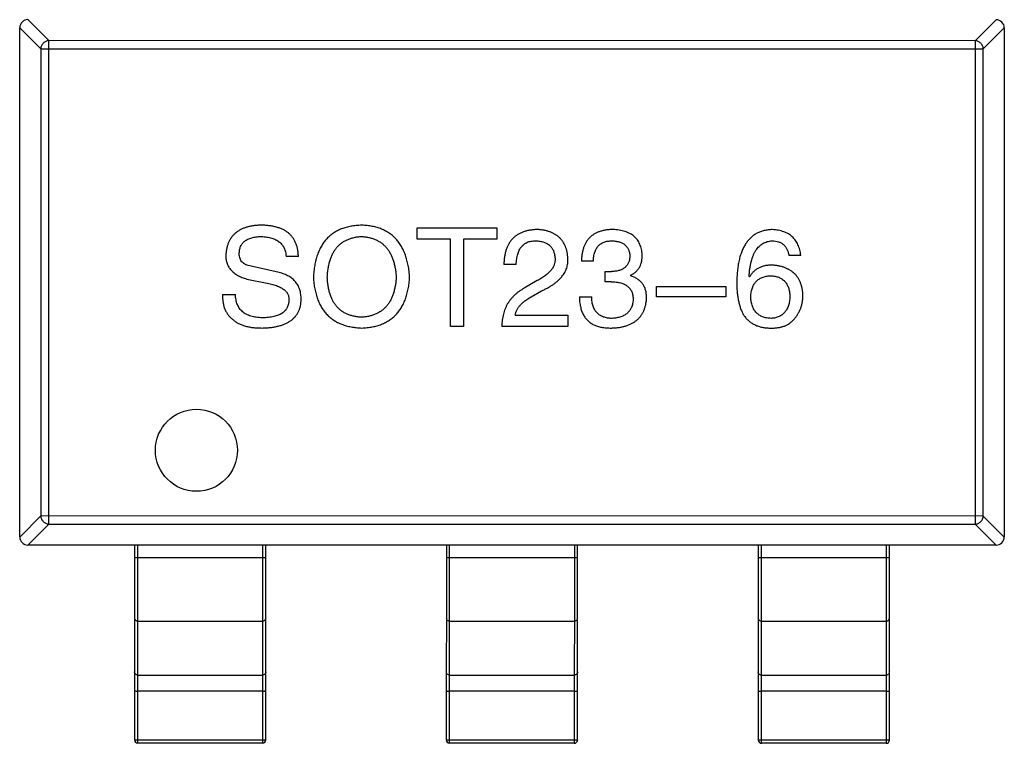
# Model space of a CAD drawing. Header units: millimetres. Extents: x 344 to 667, y 229 to 335.
# Tile 104 of 206: x 613.69 to 616.69, y 256.57 to 258.78. Entities that reach past the tile are written whole.
import ezdxf

# ---------------------------------------------------------------- set-up
doc = ezdxf.new("R2010")
doc.units = ezdxf.units.MM
doc.header["$LTSCALE"] = 0.5
doc.layers.get('0').update_dxf_attribs({"linetype": 'CONTINUOUS'})

msp = doc.modelspace()

# ---------------------------------------------------------------- linework, layer by layer
at = {"linetype": 'Continuous'}
for p, q in [((613.7819, 258.7127), (613.7178, 258.7768)), ((616.6688, 258.7765), (616.6047, 258.7124)), ((613.6932, 257.2018), (613.6933, 258.7518)), ((613.6933, 258.7522), (613.7574, 258.6881)), ((616.6292, 258.6879), (616.6933, 258.752)), ((616.6933, 258.7515), (616.6932, 257.2015)), ((613.7818, 257.2409), (613.7819, 258.7127)), ((616.6047, 258.7124), (613.7819, 258.7127)), ((616.6047, 258.7124), (616.6045, 257.2406)), ((613.7574, 258.6881), (613.7573, 257.2654)), ((613.7574, 258.6881), (616.6292, 258.6879)), ((616.6291, 257.2652), (616.6292, 258.6879)), ((614.9045, 258.1426), (615.1471, 258.1425)), ((614.9045, 258.1081), (614.9045, 258.1426)), ((615.1471, 258.1425), (615.1471, 258.1081)), ((615.0061, 258.1081), (614.9045, 258.1081)), ((615.0061, 257.8426), (615.0061, 258.1081)), ((615.0455, 258.1081), (615.0454, 257.8426)), ((615.1471, 258.1081), (615.0455, 258.1081)), ((614.5425, 258.0557), (614.5048, 258.0557)), ((616.0731, 258.0589), (616.037, 258.0589)), ((614.4835, 258.0065), (614.3983, 258.0262)), ((615.2062, 258.0311), (615.1685, 258.0311)), ((615.441, 258.0409), (615.405, 258.0409)), ((614.3852, 257.9869), (614.4475, 257.9738)), ((615.2702, 257.9819), (615.2308, 257.9589)), ((615.4771, 258.0097), (615.4968, 258.0097)), ((615.4771, 257.9786), (615.4771, 258.0097)), ((615.5541, 257.9983), (615.5541, 257.9966)), ((615.9173, 257.9933), (615.9157, 257.9949)), ((615.4951, 257.9786), (615.4771, 257.9786)), ((615.6332, 257.9638), (615.8447, 257.9638)), ((615.6332, 257.9327), (615.6332, 257.9638)), ((615.8447, 257.9638), (615.8447, 257.9327)), ((614.3114, 257.9393), (614.3507, 257.9393)), ((615.2521, 257.9327), (615.2833, 257.9507)), ((615.3984, 257.9327), (615.4361, 257.9327)), ((615.8447, 257.9327), (615.6332, 257.9327)), ((615.2029, 257.877), (615.3636, 257.877)), ((615.3636, 257.877), (615.3636, 257.8425)), ((615.0454, 257.8426), (615.0061, 257.8426)), ((615.3636, 257.8425), (615.162, 257.8425)), ((613.7573, 257.2654), (613.6932, 257.2013)), ((616.6291, 257.2652), (613.7573, 257.2654)), ((616.6932, 257.2011), (616.6291, 257.2652)), ((613.7177, 257.1768), (613.7818, 257.2409)), ((613.7818, 257.2409), (616.6045, 257.2406)), ((616.6045, 257.2406), (616.6686, 257.1765)), ((616.6682, 257.1765), (613.7182, 257.1768)), ((614.0432, 257.1767), (614.0431, 256.5833)), ((614.0531, 256.5733), (614.0532, 257.1767)), ((614.4332, 257.1767), (614.4331, 256.5733)), ((614.4431, 256.5833), (614.4432, 257.1767)), ((614.9932, 257.1767), (614.9931, 256.5833)), ((615.0031, 256.5733), (615.0032, 257.1767)), ((615.3832, 257.1766), (615.3831, 256.5732)), ((615.3931, 256.5832), (615.3932, 257.1766)), ((615.9432, 257.1766), (615.9431, 256.5832)), ((615.9531, 256.5732), (615.9532, 257.1766)), ((616.3332, 257.1766), (616.3331, 256.5731)), ((616.3431, 256.5831), (616.3432, 257.1766)), ((614.4432, 257.1377), (614.0432, 257.1378)), ((615.3932, 257.1377), (614.9932, 257.1377)), ((616.3432, 257.1376), (615.9432, 257.1376)), ((614.0531, 256.9451), (614.4331, 256.9451)), ((615.0031, 256.9451), (615.3831, 256.945)), ((615.9531, 256.945), (616.3331, 256.9449)), ((614.0531, 256.7811), (614.4331, 256.781)), ((615.0031, 256.781), (615.3831, 256.781)), ((615.9531, 256.7809), (616.3331, 256.7809)), ((614.4331, 256.7322), (614.0531, 256.7323)), ((615.3831, 256.7322), (615.0031, 256.7322)), ((616.3331, 256.7321), (615.9531, 256.7321)), ((614.4331, 256.5828), (614.0531, 256.5828)), ((614.4331, 256.5733), (614.0531, 256.5733)), ((615.3831, 256.5827), (615.0031, 256.5827)), ((615.3831, 256.5732), (615.0031, 256.5733)), ((616.3331, 256.5826), (615.9531, 256.5826)), ((616.3331, 256.5731), (615.9531, 256.5732))]:
    msp.add_line(p, q, dxfattribs=at)
msp.add_circle((614.2318, 257.4654), 0.125, dxfattribs=at)
for centre, radius, start, end in [((613.7183, 258.7518), 0.025, 89.9951, 179.9951), ((616.6683, 258.7515), 0.025, 359.9951, 89.9951), ((613.7182, 257.2018), 0.025, 179.9951, 269.9951), ((616.6682, 257.2015), 0.025, 269.9951, 359.9951), ((614.0531, 256.5833), 0.01, 179.9951, 269.9951), ((614.4331, 256.5833), 0.01, 269.9951, 359.9951), ((615.0031, 256.5833), 0.01, 179.9951, 269.9951), ((615.3831, 256.5832), 0.01, 269.9951, 359.9951), ((615.9531, 256.5832), 0.01, 179.9951, 269.9951), ((616.3331, 256.5831), 0.01, 269.9951, 359.9951)]:
    msp.add_arc(centre, radius, start, end, dxfattribs=at)
for points, knots in [([(613.7819, 258.7127), (613.7788, 258.7126), (613.7725, 258.7111), (613.7645, 258.7056), (613.759, 258.6976), (613.7575, 258.6913), (613.7574, 258.6881)], [0, 0, 0, 0, 0.248875, 0.5, 0.751125, 1, 1, 1, 1]), ([(616.6292, 258.6879), (616.6291, 258.691), (616.6276, 258.6974), (616.6221, 258.7053), (616.6141, 258.7108), (616.6078, 258.7123), (616.6047, 258.7124)], [0, 0, 0, 0, 0.248875, 0.5, 0.751125, 1, 1, 1, 1]), ([(614.4262, 258.1508), (614.4221, 258.1506), (614.4142, 258.1502), (614.4028, 258.1489), (614.3922, 258.1467), (614.3822, 258.144), (614.373, 258.1406), (614.3646, 258.1366), (614.3568, 258.1318), (614.3499, 258.1264), (614.3436, 258.1203), (614.3381, 258.1135), (614.3335, 258.106), (614.3294, 258.0979), (614.3262, 258.0891), (614.3238, 258.0797), (614.322, 258.0696), (614.3215, 258.0626), (614.3212, 258.059)], [0, 0, 0, 0, 0.077604, 0.150579, 0.220083, 0.285578, 0.347594, 0.407359, 0.464757, 0.520774, 0.5761, 0.631449, 0.687327, 0.744836, 0.804268, 0.865895, 0.931164, 1, 1, 1, 1]), ([(614.5425, 258.0557), (614.5423, 258.0596), (614.5419, 258.067), (614.5402, 258.0779), (614.5377, 258.0879), (614.5342, 258.0973), (614.53, 258.1059), (614.5248, 258.1137), (614.5188, 258.1209), (614.5119, 258.1273), (614.5041, 258.1328), (614.4955, 258.1377), (614.486, 258.1417), (614.4757, 258.145), (614.4645, 258.1477), (614.4525, 258.1495), (614.4396, 258.1506), (614.4307, 258.1507), (614.4262, 258.1508)], [0, 0, 0, 0, 0.067746, 0.131468, 0.192012, 0.249947, 0.305924, 0.360562, 0.415062, 0.46941, 0.524967, 0.582613, 0.642659, 0.706195, 0.77304, 0.844305, 0.919608, 1, 1, 1, 1]), ([(614.7354, 258.1508), (614.7298, 258.1505), (614.7188, 258.15), (614.7029, 258.1478), (614.688, 258.1445), (614.6741, 258.1399), (614.6612, 258.1341), (614.6493, 258.1271), (614.6384, 258.119), (614.6287, 258.1095), (614.6199, 258.0989), (614.6122, 258.0871), (614.6055, 258.0741), (614.5999, 258.0599), (614.5953, 258.0446), (614.5918, 258.028), (614.5891, 258.0103), (614.5883, 257.9981), (614.5879, 257.9918)], [0, 0, 0, 0, 0.069152, 0.134813, 0.197211, 0.256568, 0.314021, 0.370015, 0.425333, 0.480469, 0.536197, 0.593559, 0.65308, 0.715045, 0.780396, 0.8495, 0.922535, 1, 1, 1, 1]), ([(614.8813, 257.9918), (614.8809, 257.998), (614.8799, 258.0101), (614.8771, 258.0277), (614.8735, 258.044), (614.8688, 258.0593), (614.8632, 258.0734), (614.8565, 258.0863), (614.8488, 258.0981), (614.8402, 258.1087), (614.8305, 258.1181), (614.8198, 258.1263), (614.8082, 258.1334), (614.7956, 258.1393), (614.7819, 258.1439), (614.7673, 258.1475), (614.7517, 258.1498), (614.741, 258.1505), (614.7354, 258.1508)], [0, 0, 0, 0, 0.077567, 0.150676, 0.219857, 0.285465, 0.347921, 0.407823, 0.465422, 0.52175, 0.577087, 0.632521, 0.688224, 0.745558, 0.804966, 0.866649, 0.931596, 1, 1, 1, 1]), ([(615.2702, 258.1376), (615.2661, 258.1374), (615.2583, 258.137), (615.2469, 258.1354), (615.2363, 258.1331), (615.2264, 258.1299), (615.2173, 258.126), (615.209, 258.1213), (615.2014, 258.1158), (615.1946, 258.1095), (615.1886, 258.1023), (615.1834, 258.0945), (615.179, 258.0858), (615.1753, 258.0764), (615.1724, 258.0662), (615.1703, 258.0551), (615.169, 258.0434), (615.1687, 258.0352), (615.1685, 258.0311)], [0, 0, 0, 0, 0.07282, 0.141057, 0.2062, 0.267672, 0.326735, 0.383519, 0.439188, 0.494454, 0.549628, 0.605958, 0.66397, 0.72402, 0.787502, 0.854127, 0.925065, 1, 1, 1, 1]), ([(615.3636, 258.0491), (615.3633, 258.0525), (615.3628, 258.0591), (615.3612, 258.0686), (615.359, 258.0776), (615.3561, 258.0859), (615.3525, 258.0937), (615.3484, 258.1008), (615.3435, 258.1073), (615.3379, 258.1132), (615.3317, 258.1184), (615.3248, 258.123), (615.3173, 258.127), (615.3091, 258.1305), (615.3003, 258.1331), (615.2909, 258.1354), (615.2807, 258.1369), (615.2738, 258.1374), (615.2702, 258.1376)], [0, 0, 0, 0, 0.070688, 0.137741, 0.201612, 0.262778, 0.321223, 0.378455, 0.434411, 0.490146, 0.546362, 0.603392, 0.662208, 0.723401, 0.787372, 0.85442, 0.925153, 1, 1, 1, 1]), ([(615.5, 258.1376), (615.4963, 258.1375), (615.4889, 258.1373), (615.4783, 258.1359), (615.4684, 258.1339), (615.4592, 258.1311), (615.4506, 258.1277), (615.4429, 258.1234), (615.4358, 258.1184), (615.4295, 258.1127), (615.4238, 258.1063), (615.4189, 258.0991), (615.4148, 258.0911), (615.4113, 258.0825), (615.4086, 258.0731), (615.4066, 258.063), (615.4053, 258.0522), (615.4051, 258.0447), (615.405, 258.0409)], [0, 0, 0, 0, 0.073232, 0.142595, 0.207997, 0.270074, 0.329156, 0.386529, 0.441846, 0.496976, 0.551877, 0.607941, 0.665637, 0.725446, 0.788542, 0.855101, 0.925196, 1, 1, 1, 1]), ([(615.5902, 258.0605), (615.59, 258.0635), (615.5895, 258.0694), (615.5879, 258.0778), (615.5857, 258.0857), (615.5829, 258.093), (615.5794, 258.0998), (615.5753, 258.106), (615.5706, 258.1117), (615.5653, 258.1168), (615.5593, 258.1214), (615.5526, 258.1254), (615.5454, 258.1288), (615.5375, 258.1317), (615.5291, 258.1341), (615.5199, 258.1358), (615.5102, 258.1371), (615.5035, 258.1374), (615.5, 258.1376)], [0, 0, 0, 0, 0.067521, 0.132139, 0.193339, 0.252064, 0.309083, 0.364848, 0.420021, 0.475612, 0.532002, 0.589602, 0.649896, 0.712634, 0.778603, 0.848416, 0.922155, 1, 1, 1, 1]), ([(615.9862, 258.1376), (615.982, 258.1373), (615.9737, 258.1368), (615.9617, 258.1346), (615.9505, 258.1312), (615.94, 258.1266), (615.9304, 258.1208), (615.9216, 258.1138), (615.9136, 258.1056), (615.9065, 258.0961), (615.9, 258.0856), (615.8945, 258.0738), (615.8897, 258.0608), (615.8858, 258.0466), (615.8825, 258.0313), (615.8803, 258.0148), (615.8786, 257.9971), (615.8782, 257.9848), (615.878, 257.9786)], [0, 0, 0, 0, 0.058957, 0.115262, 0.16907, 0.221312, 0.273147, 0.324961, 0.377649, 0.432026, 0.488925, 0.549039, 0.612912, 0.680653, 0.753056, 0.830314, 0.912483, 1, 1, 1, 1]), ([(616.0731, 258.0589), (616.0727, 258.0618), (616.072, 258.0677), (616.07, 258.0761), (616.0677, 258.0841), (616.0647, 258.0914), (616.0612, 258.0983), (616.0571, 258.1045), (616.0525, 258.1103), (616.0474, 258.1156), (616.0416, 258.1202), (616.0353, 258.1243), (616.0285, 258.1279), (616.0211, 258.1309), (616.0131, 258.1334), (616.0046, 258.1354), (615.9956, 258.1368), (615.9894, 258.1373), (615.9862, 258.1376)], [0, 0, 0, 0, 0.06947, 0.136096, 0.199592, 0.260665, 0.319672, 0.377156, 0.433415, 0.489984, 0.546535, 0.604276, 0.663499, 0.725182, 0.788953, 0.855683, 0.926216, 1, 1, 1, 1]), ([(614.3622, 258.0639), (614.3623, 258.066), (614.3623, 258.07), (614.3631, 258.0758), (614.3645, 258.0812), (614.3663, 258.0863), (614.3687, 258.0909), (614.3716, 258.0952), (614.3751, 258.0991), (614.379, 258.1026), (614.3835, 258.1056), (614.3885, 258.1084), (614.3941, 258.1107), (614.4001, 258.1126), (614.4068, 258.1141), (614.4138, 258.1154), (614.4215, 258.116), (614.4267, 258.1163), (614.4294, 258.1164)], [0, 0, 0, 0, 0.06343, 0.124222, 0.181144, 0.236526, 0.290131, 0.343393, 0.396288, 0.450954, 0.506479, 0.565175, 0.627059, 0.692946, 0.76251, 0.836996, 0.915797, 1, 1, 1, 1]), ([(614.4294, 258.1164), (614.4324, 258.1162), (614.438, 258.1159), (614.4463, 258.1149), (614.4539, 258.1133), (614.4611, 258.1115), (614.4677, 258.1092), (614.4738, 258.1065), (614.4794, 258.1032), (614.4844, 258.0997), (614.4889, 258.0957), (614.4928, 258.0912), (614.4962, 258.0864), (614.499, 258.081), (614.5013, 258.0753), (614.5031, 258.0691), (614.5043, 258.0626), (614.5047, 258.0581), (614.5048, 258.0557)], [0, 0, 0, 0, 0.080942, 0.15724, 0.229821, 0.297692, 0.36242, 0.423911, 0.482196, 0.539298, 0.594482, 0.64892, 0.70322, 0.758404, 0.815258, 0.874182, 0.93522, 1, 1, 1, 1]), ([(614.6305, 257.9918), (614.6308, 257.9966), (614.6313, 258.006), (614.6331, 258.0197), (614.6355, 258.0324), (614.6387, 258.0443), (614.6427, 258.0552), (614.6474, 258.0653), (614.6528, 258.0745), (614.659, 258.0828), (614.666, 258.0902), (614.6737, 258.0967), (614.6822, 258.1023), (614.6914, 258.1069), (614.7014, 258.1107), (614.7121, 258.1135), (614.7235, 258.1155), (614.7314, 258.1161), (614.7354, 258.1164)], [0, 0, 0, 0, 0.079527, 0.154518, 0.225493, 0.292262, 0.355914, 0.416367, 0.47473, 0.531171, 0.586124, 0.640791, 0.696133, 0.751962, 0.809861, 0.870342, 0.93333, 1, 1, 1, 1]), ([(614.7354, 258.1164), (614.7394, 258.116), (614.7472, 258.1153), (614.7585, 258.1131), (614.769, 258.1102), (614.7789, 258.1063), (614.788, 258.1015), (614.7964, 258.0959), (614.8041, 258.0894), (614.811, 258.082), (614.8173, 258.0737), (614.8227, 258.0646), (614.8275, 258.0546), (614.8316, 258.0437), (614.8348, 258.0319), (614.8374, 258.0193), (614.8394, 258.0058), (614.84, 257.9965), (614.8404, 257.9918)], [0, 0, 0, 0, 0.066185, 0.128757, 0.188826, 0.247016, 0.303201, 0.358331, 0.413554, 0.469092, 0.525618, 0.584057, 0.64487, 0.708721, 0.775674, 0.846303, 0.920903, 1, 1, 1, 1]), ([(615.2062, 258.0311), (615.2063, 258.034), (615.2065, 258.0396), (615.2074, 258.0478), (615.2086, 258.0555), (615.2104, 258.0625), (615.2126, 258.069), (615.2151, 258.075), (615.2182, 258.0804), (615.2217, 258.0852), (615.2256, 258.0895), (615.23, 258.0932), (615.2348, 258.0963), (615.2401, 258.0988), (615.2458, 258.1008), (615.2519, 258.1022), (615.2584, 258.103), (615.2629, 258.1031), (615.2653, 258.1032)], [0, 0, 0, 0, 0.082594, 0.15978, 0.232961, 0.301462, 0.365595, 0.426678, 0.484662, 0.540809, 0.595146, 0.648401, 0.702272, 0.757102, 0.813447, 0.872233, 0.934055, 1, 1, 1, 1]), ([(615.2653, 258.1032), (615.2675, 258.1031), (615.2719, 258.1028), (615.2783, 258.1022), (615.2842, 258.1009), (615.2898, 258.0994), (615.2949, 258.0974), (615.2997, 258.0952), (615.304, 258.0924), (615.308, 258.0894), (615.3114, 258.0858), (615.3145, 258.082), (615.3172, 258.0777), (615.3195, 258.073), (615.3212, 258.068), (615.3227, 258.0626), (615.3238, 258.0568), (615.3241, 258.0528), (615.3243, 258.0507)], [0, 0, 0, 0, 0.076112, 0.148436, 0.216883, 0.281466, 0.34298, 0.402356, 0.459881, 0.51546, 0.571111, 0.62658, 0.683162, 0.741007, 0.801404, 0.863825, 0.930544, 1, 1, 1, 1]), ([(615.441, 258.0409), (615.4411, 258.0434), (615.4413, 258.0483), (615.4422, 258.0553), (615.4434, 258.062), (615.4451, 258.0681), (615.4472, 258.0737), (615.4498, 258.0788), (615.4527, 258.0835), (615.4561, 258.0877), (615.4599, 258.0914), (615.4642, 258.0945), (615.4688, 258.0972), (615.474, 258.0994), (615.4795, 258.1011), (615.4854, 258.1023), (615.4918, 258.103), (615.4962, 258.1031), (615.4984, 258.1032)], [0, 0, 0, 0, 0.078134, 0.15164, 0.221358, 0.286689, 0.348614, 0.407697, 0.464247, 0.520153, 0.574432, 0.629291, 0.684538, 0.742032, 0.801329, 0.863637, 0.930123, 1, 1, 1, 1]), ([(615.4984, 258.1032), (615.5005, 258.1031), (615.5045, 258.1029), (615.5103, 258.1021), (615.5157, 258.1011), (615.5208, 258.0998), (615.5255, 258.0981), (615.5298, 258.096), (615.5338, 258.0937), (615.5374, 258.091), (615.5406, 258.0879), (615.5434, 258.0845), (615.5459, 258.0808), (615.548, 258.0767), (615.5497, 258.0723), (615.551, 258.0676), (615.552, 258.0625), (615.5523, 258.0591), (615.5525, 258.0573)], [0, 0, 0, 0, 0.078051, 0.151197, 0.220412, 0.286742, 0.34933, 0.409464, 0.467368, 0.52298, 0.578639, 0.633998, 0.690142, 0.746855, 0.805868, 0.867776, 0.932345, 1, 1, 1, 1]), ([(615.9157, 257.9949), (615.916, 257.9992), (615.9166, 258.0074), (615.9181, 258.0193), (615.9201, 258.0305), (615.9224, 258.0409), (615.9252, 258.0504), (615.9285, 258.0592), (615.9322, 258.0672), (615.9364, 258.0744), (615.9411, 258.0808), (615.9461, 258.0864), (615.9517, 258.0913), (615.9578, 258.0952), (615.9642, 258.0985), (615.9712, 258.1008), (615.9785, 258.1026), (615.9836, 258.1029), (615.9862, 258.1031)], [0, 0, 0, 0, 0.089218, 0.173709, 0.252753, 0.326963, 0.397099, 0.462534, 0.524018, 0.582178, 0.637235, 0.689955, 0.741228, 0.791618, 0.841661, 0.892925, 0.945259, 1, 1, 1, 1]), ([(615.9862, 258.1031), (615.9896, 258.103), (615.9961, 258.1028), (616.0053, 258.1006), (616.0134, 258.0972), (616.0205, 258.0923), (616.0263, 258.0859), (616.0311, 258.0781), (616.0348, 258.069), (616.0362, 258.0624), (616.037, 258.0589)], [0, 0, 0, 0, 0.136586, 0.261496, 0.378089, 0.490612, 0.605522, 0.725767, 0.8561, 1, 1, 1, 1]), ([(614.3212, 258.059), (614.3213, 258.0568), (614.3214, 258.0525), (614.3221, 258.0461), (614.3234, 258.04), (614.3251, 258.0342), (614.3274, 258.0287), (614.3301, 258.0234), (614.3334, 258.0185), (614.3372, 258.0138), (614.3414, 258.0095), (614.3462, 258.0053), (614.3515, 258.0016), (614.3572, 257.998), (614.3635, 257.9948), (614.3703, 257.9919), (614.3775, 257.9891), (614.3826, 257.9876), (614.3852, 257.9869)], [0, 0, 0, 0, 0.063238, 0.123934, 0.183175, 0.240763, 0.297716, 0.35399, 0.41043, 0.466931, 0.525151, 0.585145, 0.647083, 0.711121, 0.778546, 0.84866, 0.922421, 1, 1, 1, 1]), ([(614.3983, 258.0262), (614.3954, 258.0267), (614.39, 258.0276), (614.3826, 258.0301), (614.3763, 258.0335), (614.3711, 258.0379), (614.3671, 258.0432), (614.3642, 258.0493), (614.3625, 258.0564), (614.3623, 258.0613), (614.3622, 258.0639)], [0, 0, 0, 0, 0.148023, 0.281917, 0.403558, 0.517739, 0.629599, 0.744162, 0.865862, 1, 1, 1, 1]), ([(615.3243, 258.0507), (615.3244, 258.0491), (615.3245, 258.0459), (615.3242, 258.0411), (615.3234, 258.0363), (615.3222, 258.0316), (615.3204, 258.0271), (615.3182, 258.0225), (615.3156, 258.0181), (615.3123, 258.0138), (615.3088, 258.0094), (615.3046, 258.0053), (615.3, 258.0012), (615.295, 257.9971), (615.2895, 257.9932), (615.2835, 257.9893), (615.277, 257.9855), (615.2725, 257.9831), (615.2702, 257.9819)], [0, 0, 0, 0, 0.052237, 0.103888, 0.155485, 0.207395, 0.259864, 0.31356, 0.369176, 0.4266, 0.486836, 0.550048, 0.61567, 0.685271, 0.75824, 0.834614, 0.915635, 1, 1, 1, 1]), ([(615.2833, 257.9507), (615.2867, 257.9523), (615.2933, 257.9554), (615.3027, 257.9604), (615.3115, 257.9655), (615.3196, 257.9709), (615.327, 257.9764), (615.3338, 257.9821), (615.3398, 257.988), (615.3452, 257.9941), (615.3499, 258.0003), (615.3539, 258.0067), (615.3572, 258.0134), (615.36, 258.0201), (615.3619, 258.0271), (615.3632, 258.0343), (615.3638, 258.0416), (615.3637, 258.0466), (615.3636, 258.0491)], [0, 0, 0, 0, 0.082731, 0.161257, 0.236138, 0.307554, 0.375712, 0.440848, 0.502916, 0.562567, 0.619798, 0.675716, 0.73039, 0.78386, 0.837315, 0.890547, 0.944917, 1, 1, 1, 1]), ([(615.5525, 258.0573), (615.5524, 258.0554), (615.5522, 258.0518), (615.5514, 258.0465), (615.5502, 258.0416), (615.5485, 258.0371), (615.5465, 258.0329), (615.5439, 258.0291), (615.5411, 258.0255), (615.5378, 258.0223), (615.5341, 258.0195), (615.5299, 258.0171), (615.5254, 258.015), (615.5205, 258.0132), (615.5151, 258.0118), (615.5094, 258.0107), (615.5032, 258.01), (615.4989, 258.0098), (615.4968, 258.0097)], [0, 0, 0, 0, 0.067741, 0.131599, 0.192143, 0.249977, 0.306453, 0.361639, 0.416449, 0.471489, 0.527582, 0.584873, 0.644974, 0.70814, 0.77492, 0.845909, 0.920585, 1, 1, 1, 1]), ([(615.5541, 257.9983), (615.557, 257.9997), (615.5626, 258.0025), (615.57, 258.008), (615.5763, 258.0146), (615.5815, 258.022), (615.5854, 258.0303), (615.5882, 258.0396), (615.5899, 258.0498), (615.5901, 258.0569), (615.5902, 258.0605)], [0, 0, 0, 0, 0.125227, 0.244792, 0.361427, 0.478215, 0.59667, 0.722058, 0.856314, 1, 1, 1, 1]), ([(615.9862, 258.0294), (615.9822, 258.0293), (615.9746, 258.0291), (615.9636, 258.0274), (615.9536, 258.0245), (615.9444, 258.0206), (615.9361, 258.0155), (615.9288, 258.0092), (615.9224, 258.0018), (615.9191, 257.9962), (615.9173, 257.9933)], [0, 0, 0, 0, 0.144617, 0.279572, 0.40596, 0.526097, 0.64389, 0.760003, 0.877724, 1, 1, 1, 1]), ([(616.0796, 257.9359), (616.0794, 257.9394), (616.0791, 257.9463), (616.0776, 257.9562), (616.0755, 257.9656), (616.0728, 257.9743), (616.0693, 257.9824), (616.0651, 257.9898), (616.0603, 257.9967), (616.0547, 258.0028), (616.0485, 258.0083), (616.0416, 258.0134), (616.034, 258.0175), (616.0258, 258.0212), (616.0169, 258.0243), (616.0072, 258.0266), (615.997, 258.0284), (615.9898, 258.029), (615.9862, 258.0294)], [0, 0, 0, 0, 0.071527, 0.139094, 0.20346, 0.264939, 0.323904, 0.381383, 0.437591, 0.493343, 0.549401, 0.606085, 0.664838, 0.725424, 0.788712, 0.855452, 0.925772, 1, 1, 1, 1]), ([(614.5507, 257.9246), (614.5507, 257.9272), (614.5506, 257.9325), (614.5498, 257.9401), (614.5485, 257.9474), (614.5466, 257.9542), (614.5443, 257.9607), (614.5414, 257.9668), (614.538, 257.9726), (614.534, 257.9779), (614.5295, 257.9829), (614.5245, 257.9875), (614.519, 257.9916), (614.5129, 257.9954), (614.5063, 257.9988), (614.4992, 258.0018), (614.4916, 258.0044), (614.4862, 258.0058), (614.4835, 258.0065)], [0, 0, 0, 0, 0.069111, 0.134881, 0.198727, 0.259407, 0.319007, 0.377056, 0.434317, 0.491571, 0.548636, 0.606792, 0.666243, 0.727818, 0.791484, 0.858071, 0.927249, 1, 1, 1, 1]), ([(614.5879, 257.9918), (614.5884, 257.9857), (614.5893, 257.974), (614.5921, 257.957), (614.5958, 257.9411), (614.6005, 257.9263), (614.6062, 257.9127), (614.613, 257.9002), (614.6207, 257.8888), (614.6295, 257.8785), (614.6393, 257.8694), (614.65, 257.8614), (614.6619, 257.8546), (614.6746, 257.8489), (614.6885, 257.8443), (614.7032, 257.8409), (614.719, 257.8385), (614.7298, 257.838), (614.7354, 257.8377)], [0, 0, 0, 0, 0.075921, 0.147605, 0.21565, 0.280144, 0.341762, 0.400894, 0.458022, 0.514147, 0.569605, 0.625256, 0.681857, 0.740217, 0.800617, 0.86368, 0.930079, 1, 1, 1, 1]), ([(614.7354, 257.8705), (614.7314, 257.8707), (614.7235, 257.8712), (614.712, 257.8733), (614.7013, 257.876), (614.6914, 257.8796), (614.6822, 257.8842), (614.6737, 257.8896), (614.666, 257.896), (614.659, 257.9032), (614.6528, 257.9112), (614.6473, 257.9202), (614.6427, 257.93), (614.6387, 257.9407), (614.6355, 257.9522), (614.6331, 257.9646), (614.6313, 257.9779), (614.6308, 257.9871), (614.6305, 257.9918)], [0, 0, 0, 0, 0.06765, 0.131591, 0.192902, 0.251442, 0.307964, 0.363592, 0.418442, 0.47374, 0.529963, 0.587768, 0.647917, 0.710953, 0.777434, 0.847168, 0.921622, 1, 1, 1, 1]), ([(614.8404, 257.9918), (614.84, 257.9871), (614.8394, 257.9781), (614.8374, 257.965), (614.8348, 257.9527), (614.8316, 257.9413), (614.8275, 257.9307), (614.8227, 257.9209), (614.8173, 257.912), (614.811, 257.904), (614.8041, 257.8968), (614.7964, 257.8905), (614.788, 257.885), (614.7789, 257.8802), (614.769, 257.8765), (614.7584, 257.8736), (614.7472, 257.8714), (614.7394, 257.8708), (614.7354, 257.8705)], [0, 0, 0, 0, 0.077942, 0.152007, 0.221727, 0.288073, 0.351, 0.411526, 0.469701, 0.526016, 0.581668, 0.637084, 0.692684, 0.749573, 0.808409, 0.869306, 0.932836, 1, 1, 1, 1]), ([(614.7354, 257.8377), (614.7409, 257.838), (614.7517, 257.8385), (614.7673, 257.8409), (614.7819, 257.8443), (614.7955, 257.8488), (614.8081, 257.8546), (614.8198, 257.8614), (614.8305, 257.8694), (614.8401, 257.8785), (614.8488, 257.8888), (614.8565, 257.9001), (614.8632, 257.9127), (614.8688, 257.9263), (614.8735, 257.9411), (614.8771, 257.957), (614.8799, 257.974), (614.8809, 257.9857), (614.8813, 257.9918)], [0, 0, 0, 0, 0.069543, 0.135551, 0.198218, 0.258467, 0.316451, 0.372703, 0.428457, 0.483848, 0.539952, 0.597251, 0.656588, 0.718448, 0.783219, 0.851581, 0.92366, 1, 1, 1, 1]), ([(615.6033, 257.9294), (615.6033, 257.9315), (615.6032, 257.9357), (615.6026, 257.9418), (615.6017, 257.9477), (615.6003, 257.9532), (615.5986, 257.9585), (615.5965, 257.9634), (615.594, 257.9681), (615.5911, 257.9725), (615.5878, 257.9766), (615.5841, 257.9803), (615.5801, 257.9838), (615.5757, 257.987), (615.5708, 257.9898), (615.5656, 257.9925), (615.56, 257.9947), (615.5561, 257.996), (615.5541, 257.9966)], [0, 0, 0, 0, 0.071215, 0.138707, 0.20396, 0.266995, 0.327734, 0.387609, 0.445602, 0.503345, 0.561136, 0.618597, 0.677672, 0.738255, 0.799989, 0.863961, 0.930555, 1, 1, 1, 1]), ([(615.9206, 257.9326), (615.9208, 257.9352), (615.9211, 257.9401), (615.9221, 257.9472), (615.9237, 257.9538), (615.9255, 257.96), (615.9278, 257.9656), (615.9306, 257.9708), (615.9337, 257.9756), (615.9374, 257.9798), (615.9414, 257.9836), (615.9459, 257.9869), (615.9507, 257.9898), (615.956, 257.9921), (615.9617, 257.994), (615.9679, 257.9953), (615.9744, 257.9963), (615.9789, 257.9965), (615.9813, 257.9966)], [0, 0, 0, 0, 0.076072, 0.148369, 0.216753, 0.281358, 0.342792, 0.401604, 0.458929, 0.514444, 0.569818, 0.625343, 0.681554, 0.739608, 0.800134, 0.863477, 0.929547, 1, 1, 1, 1]), ([(615.9813, 257.9966), (615.9835, 257.9965), (615.9879, 257.9963), (615.9943, 257.9953), (616.0003, 257.994), (616.0058, 257.9922), (616.011, 257.9899), (616.0157, 257.9872), (616.0201, 257.9839), (616.024, 257.9802), (616.0274, 257.9761), (616.0306, 257.9715), (616.0332, 257.9664), (616.0355, 257.9608), (616.0373, 257.9548), (616.0388, 257.9484), (616.0398, 257.9415), (616.0401, 257.9367), (616.0403, 257.9343)], [0, 0, 0, 0, 0.069884, 0.136529, 0.199638, 0.259844, 0.317774, 0.374356, 0.430026, 0.485148, 0.5409, 0.597889, 0.657472, 0.718614, 0.783613, 0.85129, 0.923712, 1, 1, 1, 1]), ([(614.4475, 257.9738), (614.4504, 257.9732), (614.456, 257.9721), (614.4641, 257.9702), (614.4716, 257.968), (614.4785, 257.9655), (614.4848, 257.963), (614.4904, 257.9601), (614.4954, 257.9571), (614.4999, 257.9538), (614.5037, 257.9503), (614.507, 257.9466), (614.5095, 257.9426), (614.5115, 257.9385), (614.5128, 257.9341), (614.5136, 257.9294), (614.5136, 257.9246), (614.5132, 257.9213), (614.513, 257.9197)], [0, 0, 0, 0, 0.0932, 0.181198, 0.26306, 0.339627, 0.41092, 0.477479, 0.538825, 0.596824, 0.650619, 0.702235, 0.751666, 0.79967, 0.847759, 0.896274, 0.946739, 1, 1, 1, 1]), ([(615.2308, 257.9589), (615.2281, 257.9574), (615.2227, 257.9544), (615.2151, 257.9493), (615.2079, 257.944), (615.2013, 257.9382), (615.1952, 257.9322), (615.1896, 257.9257), (615.1845, 257.919), (615.1799, 257.9119), (615.1758, 257.9044), (615.1723, 257.8966), (615.1692, 257.8884), (615.1668, 257.8799), (615.1648, 257.871), (615.1633, 257.8618), (615.1623, 257.8523), (615.1621, 257.8458), (615.162, 257.8425)], [0, 0, 0, 0, 0.065828, 0.130094, 0.192451, 0.254037, 0.313974, 0.373757, 0.433048, 0.492243, 0.551902, 0.611758, 0.672678, 0.734814, 0.798569, 0.863693, 0.930488, 1, 1, 1, 1]), ([(615.4951, 257.9786), (615.4978, 257.9786), (615.5031, 257.9785), (615.5107, 257.9778), (615.5178, 257.9768), (615.5244, 257.9753), (615.5305, 257.9734), (615.5361, 257.9711), (615.5411, 257.9683), (615.5455, 257.9651), (615.5495, 257.9616), (615.5529, 257.9575), (615.5559, 257.953), (615.5583, 257.9481), (615.5601, 257.9428), (615.5614, 257.9371), (615.5622, 257.9309), (615.5623, 257.9267), (615.5623, 257.9245)], [0, 0, 0, 0, 0.082495, 0.159728, 0.232496, 0.300725, 0.365163, 0.425859, 0.483728, 0.538892, 0.592921, 0.646195, 0.699968, 0.754746, 0.811387, 0.870806, 0.933482, 1, 1, 1, 1]), ([(615.878, 257.9786), (615.878, 257.9732), (615.8781, 257.9629), (615.8792, 257.9479), (615.8808, 257.9338), (615.8832, 257.9206), (615.8861, 257.9083), (615.8897, 257.8969), (615.8941, 257.8865), (615.8976, 257.88), (615.8993, 257.8769)], [0, 0, 0, 0, 0.151498, 0.29521, 0.430242, 0.557137, 0.677306, 0.790845, 0.898111, 1, 1, 1, 1]), ([(614.3114, 257.9393), (614.3113, 257.9352), (614.3113, 257.9273), (614.3125, 257.9158), (614.3147, 257.905), (614.3181, 257.8951), (614.3226, 257.886), (614.3281, 257.8777), (614.3347, 257.8703), (614.3399, 257.866), (614.3425, 257.8639)], [0, 0, 0, 0, 0.144278, 0.280018, 0.408467, 0.530887, 0.648749, 0.76463, 0.881475, 1, 1, 1, 1]), ([(614.4327, 257.8688), (614.4295, 257.869), (614.4232, 257.8692), (614.414, 257.8702), (614.4055, 257.8717), (614.3976, 257.8738), (614.3903, 257.8763), (614.3835, 257.8794), (614.3774, 257.883), (614.372, 257.8872), (614.3672, 257.8919), (614.3629, 257.8971), (614.3592, 257.9028), (614.3564, 257.9092), (614.354, 257.916), (614.3522, 257.9233), (614.3511, 257.9311), (614.3508, 257.9366), (614.3507, 257.9393)], [0, 0, 0, 0, 0.079335, 0.15404, 0.224955, 0.291021, 0.353982, 0.414027, 0.47178, 0.527247, 0.581879, 0.636096, 0.691322, 0.747597, 0.806328, 0.867466, 0.932039, 1, 1, 1, 1]), ([(614.4327, 257.8377), (614.4374, 257.8379), (614.4465, 257.8383), (614.4597, 257.8396), (614.4721, 257.8416), (614.4835, 257.8442), (614.4941, 257.8473), (614.5037, 257.8513), (614.5126, 257.8556), (614.5204, 257.8609), (614.5274, 257.8666), (614.5335, 257.873), (614.5387, 257.8801), (614.5429, 257.8878), (614.5462, 257.8961), (614.5488, 257.905), (614.5503, 257.9146), (614.5506, 257.9212), (614.5507, 257.9246)], [0, 0, 0, 0, 0.08539, 0.165926, 0.241159, 0.312046, 0.378904, 0.441563, 0.500906, 0.55769, 0.612, 0.665045, 0.717904, 0.770385, 0.824307, 0.880048, 0.938483, 1, 1, 1, 1]), ([(615.2029, 257.877), (615.2035, 257.8796), (615.2045, 257.8848), (615.2078, 257.8923), (615.2121, 257.8997), (615.2177, 257.9068), (615.2245, 257.9136), (615.2326, 257.9203), (615.2419, 257.9268), (615.2486, 257.9307), (615.2521, 257.9327)], [0, 0, 0, 0, 0.103034, 0.208166, 0.318255, 0.434664, 0.559728, 0.695394, 0.841708, 1, 1, 1, 1]), ([(615.3984, 257.9327), (615.3985, 257.93), (615.3987, 257.9248), (615.3993, 257.9171), (615.4004, 257.9098), (615.4017, 257.9029), (615.4034, 257.8963), (615.4053, 257.89), (615.4076, 257.8841), (615.4102, 257.8786), (615.4131, 257.8734), (615.4163, 257.8686), (615.4199, 257.8642), (615.4238, 257.8601), (615.428, 257.8563), (615.4326, 257.853), (615.4374, 257.8499), (615.4409, 257.8483), (615.4426, 257.8474)], [0, 0, 0, 0, 0.078937, 0.154495, 0.226898, 0.296844, 0.363348, 0.427781, 0.48946, 0.549586, 0.607902, 0.664733, 0.720805, 0.776157, 0.831175, 0.886736, 0.943094, 1, 1, 1, 1]), ([(615.4984, 257.8671), (615.4959, 257.8671), (615.4912, 257.8672), (615.4843, 257.868), (615.4778, 257.8693), (615.4718, 257.8711), (615.4662, 257.8734), (615.4612, 257.8762), (615.4566, 257.8796), (615.4524, 257.8834), (615.4487, 257.8879), (615.4455, 257.8927), (615.4427, 257.8982), (615.4405, 257.9041), (615.4386, 257.9105), (615.4373, 257.9175), (615.4364, 257.9249), (615.4362, 257.93), (615.4361, 257.9327)], [0, 0, 0, 0, 0.071272, 0.13882, 0.201858, 0.262757, 0.320043, 0.376709, 0.431462, 0.486034, 0.541209, 0.597703, 0.65589, 0.717768, 0.782056, 0.850407, 0.92277, 1, 1, 1, 1]), ([(615.4967, 257.8376), (615.5009, 257.8378), (615.5089, 257.8382), (615.5205, 257.8395), (615.5313, 257.8417), (615.5414, 257.8444), (615.5507, 257.8478), (615.5593, 257.8519), (615.5672, 257.8566), (615.5743, 257.862), (615.5806, 257.8681), (615.5862, 257.8749), (615.591, 257.8824), (615.595, 257.8905), (615.5983, 257.8993), (615.6007, 257.9087), (615.6025, 257.9188), (615.603, 257.9258), (615.6033, 257.9294)], [0, 0, 0, 0, 0.078078, 0.151942, 0.221594, 0.28726, 0.350176, 0.409768, 0.467648, 0.523784, 0.578904, 0.634014, 0.689819, 0.746826, 0.805875, 0.867063, 0.931764, 1, 1, 1, 1]), ([(615.5623, 257.9245), (615.5622, 257.9223), (615.5618, 257.918), (615.5607, 257.9118), (615.5592, 257.906), (615.5572, 257.9006), (615.5548, 257.8956), (615.5519, 257.891), (615.5485, 257.8868), (615.5448, 257.883), (615.5405, 257.8796), (615.5358, 257.8766), (615.5306, 257.874), (615.525, 257.8718), (615.519, 257.87), (615.5125, 257.8687), (615.5056, 257.8676), (615.5008, 257.8673), (615.4984, 257.8671)], [0, 0, 0, 0, 0.068514, 0.133941, 0.195994, 0.255362, 0.312994, 0.369441, 0.424687, 0.480522, 0.537148, 0.594801, 0.654411, 0.716817, 0.781981, 0.850498, 0.923306, 1, 1, 1, 1]), ([(615.9829, 257.8671), (615.9805, 257.8672), (615.9758, 257.8674), (615.9691, 257.8684), (615.9628, 257.8697), (615.9569, 257.8717), (615.9514, 257.874), (615.9465, 257.877), (615.9418, 257.8803), (615.9378, 257.8843), (615.934, 257.8886), (615.9308, 257.8935), (615.9279, 257.8988), (615.9256, 257.9046), (615.9237, 257.911), (615.9222, 257.9177), (615.9211, 257.925), (615.9208, 257.9301), (615.9206, 257.9326)], [0, 0, 0, 0, 0.070403, 0.137196, 0.200053, 0.260887, 0.31876, 0.37535, 0.430743, 0.485927, 0.541678, 0.598832, 0.657726, 0.719441, 0.783504, 0.851852, 0.923533, 1, 1, 1, 1]), ([(616.0403, 257.9343), (616.0401, 257.9317), (616.0398, 257.9266), (616.0387, 257.9193), (616.0374, 257.9125), (616.0356, 257.9062), (616.0334, 257.9003), (616.0308, 257.8949), (616.0278, 257.8899), (616.0244, 257.8855), (616.0206, 257.8815), (616.0164, 257.8779), (616.0118, 257.8749), (616.0068, 257.8724), (616.0014, 257.8703), (615.9956, 257.8687), (615.9894, 257.8676), (615.9851, 257.8673), (615.9829, 257.8671)], [0, 0, 0, 0, 0.078863, 0.153308, 0.223539, 0.289857, 0.35341, 0.413572, 0.471721, 0.528235, 0.584279, 0.638781, 0.69466, 0.751251, 0.809198, 0.869697, 0.933318, 1, 1, 1, 1]), ([(616.0501, 257.8621), (616.0525, 257.8648), (616.0571, 257.8699), (616.0632, 257.8783), (616.0682, 257.887), (616.0724, 257.8961), (616.0757, 257.9055), (616.078, 257.9153), (616.0793, 257.9255), (616.0795, 257.9324), (616.0796, 257.9359)], [0, 0, 0, 0, 0.129393, 0.255335, 0.378531, 0.500878, 0.622934, 0.746191, 0.87096, 1, 1, 1, 1]), ([(614.513, 257.9197), (614.5129, 257.9177), (614.5127, 257.9138), (614.5115, 257.9082), (614.5098, 257.9029), (614.5075, 257.898), (614.5046, 257.8935), (614.501, 257.8894), (614.4968, 257.8856), (614.4921, 257.8822), (614.4867, 257.8792), (614.4808, 257.8766), (614.4742, 257.8744), (614.4671, 257.8725), (614.4593, 257.8711), (614.451, 257.8699), (614.442, 257.8691), (614.4359, 257.8689), (614.4327, 257.8688)], [0, 0, 0, 0, 0.05617, 0.109836, 0.161504, 0.212099, 0.262487, 0.313111, 0.36568, 0.419737, 0.477556, 0.53817, 0.603387, 0.672532, 0.746929, 0.825941, 0.910245, 1, 1, 1, 1]), ([(614.3425, 257.8639), (614.3449, 257.8618), (614.3496, 257.8575), (614.3581, 257.8522), (614.3677, 257.8477), (614.3784, 257.844), (614.3903, 257.8412), (614.4034, 257.8391), (614.4176, 257.8379), (614.4275, 257.8378), (614.4327, 257.8377)], [0, 0, 0, 0, 0.09804, 0.200818, 0.309803, 0.427378, 0.554601, 0.691373, 0.839613, 1, 1, 1, 1]), ([(615.8993, 257.8769), (615.9015, 257.8739), (615.9059, 257.8679), (615.9138, 257.8602), (615.9223, 257.8535), (615.9316, 257.848), (615.9417, 257.8436), (615.9526, 257.8404), (615.9642, 257.8382), (615.9722, 257.8378), (615.9763, 257.8376)], [0, 0, 0, 0, 0.125033, 0.246266, 0.36603, 0.485265, 0.606781, 0.732144, 0.862551, 1, 1, 1, 1]), ([(615.9763, 257.8376), (615.9806, 257.8375), (615.9887, 257.8373), (616.0004, 257.8383), (616.0111, 257.84), (616.0209, 257.8427), (616.0297, 257.8461), (616.0375, 257.8506), (616.0445, 257.8558), (616.0482, 257.86), (616.0501, 257.8621)], [0, 0, 0, 0, 0.156782, 0.301945, 0.436395, 0.561474, 0.678489, 0.78853, 0.894967, 1, 1, 1, 1]), ([(615.4426, 257.8474), (615.4444, 257.8466), (615.4479, 257.845), (615.4535, 257.843), (615.4596, 257.8413), (615.4661, 257.84), (615.4731, 257.8389), (615.4806, 257.8381), (615.4885, 257.8377), (615.494, 257.8376), (615.4967, 257.8376)], [0, 0, 0, 0, 0.101955, 0.208983, 0.322698, 0.44339, 0.570851, 0.70629, 0.84885, 1, 1, 1, 1]), ([(613.7573, 257.2654), (613.7574, 257.2623), (613.7589, 257.2559), (613.7644, 257.248), (613.7723, 257.2425), (613.7787, 257.241), (613.7818, 257.2409)], [0, 0, 0, 0, 0.248875, 0.5, 0.751125, 1, 1, 1, 1]), ([(616.6045, 257.2406), (616.6077, 257.2407), (616.614, 257.2422), (616.622, 257.2477), (616.6275, 257.2557), (616.629, 257.262), (616.6291, 257.2652)], [0, 0, 0, 0, 0.248875, 0.5, 0.751125, 1, 1, 1, 1]), ([(614.0431, 256.9545), (614.0431, 256.9533), (614.0437, 256.9508), (614.0459, 256.9477), (614.0492, 256.9456), (614.0518, 256.9451), (614.0531, 256.9451)], [0, 0, 0, 0, 0.242809, 0.48985, 0.742832, 1, 1, 1, 1]), ([(614.4331, 256.9451), (614.4344, 256.9451), (614.437, 256.9456), (614.4404, 256.9477), (614.4426, 256.9508), (614.4431, 256.9533), (614.4431, 256.9545)], [0, 0, 0, 0, 0.257168, 0.51015, 0.757191, 1, 1, 1, 1]), ([(614.9931, 256.9545), (614.9931, 256.9532), (614.9937, 256.9507), (614.9959, 256.9476), (614.9992, 256.9455), (615.0018, 256.9451), (615.0031, 256.9451)], [0, 0, 0, 0, 0.242809, 0.48985, 0.742832, 1, 1, 1, 1]), ([(615.3831, 256.945), (615.3844, 256.945), (615.387, 256.9455), (615.3904, 256.9476), (615.3926, 256.9507), (615.3931, 256.9532), (615.3931, 256.9544)], [0, 0, 0, 0, 0.257168, 0.51015, 0.757191, 1, 1, 1, 1]), ([(615.9431, 256.9544), (615.9431, 256.9531), (615.9437, 256.9506), (615.9459, 256.9475), (615.9492, 256.9455), (615.9518, 256.945), (615.9531, 256.945)], [0, 0, 0, 0, 0.242809, 0.48985, 0.742832, 1, 1, 1, 1]), ([(616.3331, 256.9449), (616.3344, 256.9449), (616.337, 256.9454), (616.3404, 256.9475), (616.3426, 256.9506), (616.3431, 256.9531), (616.3431, 256.9543)], [0, 0, 0, 0, 0.257168, 0.51015, 0.757191, 1, 1, 1, 1]), ([(614.0531, 256.7811), (614.0518, 256.7811), (614.0492, 256.7816), (614.0459, 256.7836), (614.0437, 256.7868), (614.0431, 256.7893), (614.0431, 256.7905)], [0, 0, 0, 0, 0.257168, 0.51015, 0.757191, 1, 1, 1, 1]), ([(614.4431, 256.7904), (614.4431, 256.7892), (614.4426, 256.7867), (614.4404, 256.7836), (614.437, 256.7815), (614.4344, 256.781), (614.4331, 256.781)], [0, 0, 0, 0, 0.242809, 0.48985, 0.742832, 1, 1, 1, 1]), ([(615.0031, 256.781), (615.0018, 256.781), (614.9992, 256.7815), (614.9959, 256.7835), (614.9937, 256.7867), (614.9931, 256.7892), (614.9931, 256.7904)], [0, 0, 0, 0, 0.257168, 0.51015, 0.757191, 1, 1, 1, 1]), ([(615.3931, 256.7904), (615.3931, 256.7891), (615.3926, 256.7866), (615.3904, 256.7835), (615.387, 256.7814), (615.3844, 256.781), (615.3831, 256.781)], [0, 0, 0, 0, 0.242809, 0.48985, 0.742832, 1, 1, 1, 1]), ([(615.9531, 256.7809), (615.9518, 256.7809), (615.9492, 256.7814), (615.9459, 256.7835), (615.9437, 256.7866), (615.9431, 256.7891), (615.9431, 256.7903)], [0, 0, 0, 0, 0.257168, 0.51015, 0.757191, 1, 1, 1, 1]), ([(616.3431, 256.7903), (616.3431, 256.7891), (616.3426, 256.7866), (616.3404, 256.7834), (616.337, 256.7814), (616.3344, 256.7809), (616.3331, 256.7809)], [0, 0, 0, 0, 0.242809, 0.48985, 0.742832, 1, 1, 1, 1]), ([(614.0431, 256.7328), (614.0431, 256.7328), (614.0432, 256.7327), (614.0433, 256.7327), (614.0436, 256.7326), (614.0441, 256.7326), (614.0449, 256.7325), (614.0461, 256.7324), (614.0476, 256.7324), (614.0493, 256.7323), (614.0512, 256.7323), (614.0525, 256.7323), (614.0531, 256.7323)], [0, 0, 0, 0, 0.007007, 0.022207, 0.046429, 0.079689, 0.172082, 0.296123, 0.447019, 0.619102, 0.806017, 1, 1, 1, 1]), ([(614.4331, 256.7322), (614.4338, 256.7322), (614.4351, 256.7323), (614.4369, 256.7323), (614.4386, 256.7323), (614.4401, 256.7324), (614.4413, 256.7325), (614.4422, 256.7325), (614.4427, 256.7326), (614.4429, 256.7327), (614.443, 256.7327), (614.4431, 256.7327), (614.4431, 256.7328)], [0, 0, 0, 0, 0.193983, 0.380898, 0.552981, 0.703877, 0.827918, 0.920311, 0.953571, 0.977793, 0.992993, 1, 1, 1, 1]), ([(614.9931, 256.7327), (614.9931, 256.7327), (614.9932, 256.7326), (614.9933, 256.7326), (614.9936, 256.7326), (614.9941, 256.7325), (614.9949, 256.7324), (614.9961, 256.7323), (614.9976, 256.7323), (614.9993, 256.7322), (615.0012, 256.7322), (615.0025, 256.7322), (615.0031, 256.7322)], [0, 0, 0, 0, 0.007007, 0.022207, 0.046429, 0.079689, 0.172082, 0.296123, 0.447019, 0.619102, 0.806017, 1, 1, 1, 1]), ([(615.3831, 256.7322), (615.3838, 256.7322), (615.3851, 256.7322), (615.3869, 256.7322), (615.3886, 256.7322), (615.3901, 256.7323), (615.3913, 256.7324), (615.3922, 256.7325), (615.3927, 256.7325), (615.3929, 256.7326), (615.393, 256.7326), (615.3931, 256.7327), (615.3931, 256.7327)], [0, 0, 0, 0, 0.193983, 0.380898, 0.552981, 0.703877, 0.827918, 0.920311, 0.953571, 0.977793, 0.992993, 1, 1, 1, 1]), ([(615.9431, 256.7326), (615.9431, 256.7326), (615.9432, 256.7326), (615.9433, 256.7325), (615.9436, 256.7325), (615.9441, 256.7324), (615.9449, 256.7323), (615.9461, 256.7323), (615.9476, 256.7322), (615.9493, 256.7321), (615.9512, 256.7321), (615.9525, 256.7321), (615.9531, 256.7321)], [0, 0, 0, 0, 0.007007, 0.022207, 0.046429, 0.079689, 0.172082, 0.296123, 0.447019, 0.619102, 0.806017, 1, 1, 1, 1]), ([(616.3331, 256.7321), (616.3338, 256.7321), (616.3351, 256.7321), (616.3369, 256.7321), (616.3386, 256.7322), (616.3401, 256.7322), (616.3413, 256.7323), (616.3422, 256.7324), (616.3427, 256.7324), (616.3429, 256.7325), (616.343, 256.7325), (616.3431, 256.7326), (616.3431, 256.7326)], [0, 0, 0, 0, 0.193983, 0.380898, 0.552981, 0.703877, 0.827918, 0.920311, 0.953571, 0.977793, 0.992993, 1, 1, 1, 1]), ([(614.0531, 256.5828), (614.0525, 256.5828), (614.0512, 256.5828), (614.0493, 256.5828), (614.0476, 256.5829), (614.0461, 256.583), (614.0449, 256.583), (614.0441, 256.5831), (614.0436, 256.5832), (614.0433, 256.5832), (614.0432, 256.5833), (614.0431, 256.5833), (614.0431, 256.5833)], [0, 0, 0, 0, 0.193983, 0.380898, 0.552981, 0.703877, 0.827918, 0.920311, 0.953571, 0.977793, 0.992993, 1, 1, 1, 1]), ([(614.4431, 256.5833), (614.4431, 256.5833), (614.443, 256.5832), (614.4429, 256.5832), (614.4427, 256.5831), (614.4422, 256.5831), (614.4413, 256.583), (614.4401, 256.5829), (614.4386, 256.5829), (614.4369, 256.5828), (614.435, 256.5828), (614.4338, 256.5828), (614.4331, 256.5828)], [0, 0, 0, 0, 0.007007, 0.022207, 0.046429, 0.079689, 0.172082, 0.296123, 0.447019, 0.619102, 0.806017, 1, 1, 1, 1]), ([(615.0031, 256.5827), (615.0025, 256.5827), (615.0012, 256.5827), (614.9993, 256.5828), (614.9976, 256.5828), (614.9961, 256.5829), (614.9949, 256.5829), (614.9941, 256.583), (614.9936, 256.5831), (614.9933, 256.5831), (614.9932, 256.5832), (614.9931, 256.5832), (614.9931, 256.5833)], [0, 0, 0, 0, 0.193983, 0.380898, 0.552981, 0.703877, 0.827918, 0.920311, 0.953571, 0.977793, 0.992993, 1, 1, 1, 1]), ([(615.3931, 256.5832), (615.3931, 256.5832), (615.393, 256.5831), (615.3929, 256.5831), (615.3927, 256.5831), (615.3922, 256.583), (615.3913, 256.5829), (615.3901, 256.5828), (615.3886, 256.5828), (615.3869, 256.5827), (615.385, 256.5827), (615.3838, 256.5827), (615.3831, 256.5827)], [0, 0, 0, 0, 0.007007, 0.022207, 0.046429, 0.079689, 0.172082, 0.296123, 0.447019, 0.619102, 0.806017, 1, 1, 1, 1]), ([(615.9531, 256.5826), (615.9525, 256.5826), (615.9512, 256.5827), (615.9493, 256.5827), (615.9476, 256.5827), (615.9461, 256.5828), (615.9449, 256.5829), (615.9441, 256.5829), (615.9436, 256.583), (615.9433, 256.5831), (615.9432, 256.5831), (615.9431, 256.5831), (615.9431, 256.5832)], [0, 0, 0, 0, 0.193983, 0.380898, 0.552981, 0.703877, 0.827918, 0.920311, 0.953571, 0.977793, 0.992993, 1, 1, 1, 1]), ([(616.3431, 256.5831), (616.3431, 256.5831), (616.343, 256.5831), (616.3429, 256.583), (616.3427, 256.583), (616.3422, 256.5829), (616.3413, 256.5828), (616.3401, 256.5828), (616.3386, 256.5827), (616.3369, 256.5826), (616.335, 256.5826), (616.3338, 256.5826), (616.3331, 256.5826)], [0, 0, 0, 0, 0.007007, 0.022207, 0.046429, 0.079689, 0.172082, 0.296123, 0.447019, 0.619102, 0.806017, 1, 1, 1, 1])]:
    msp.add_open_spline(points, degree=3, knots=knots, dxfattribs=at)

doc.saveas('drawing.dxf')
